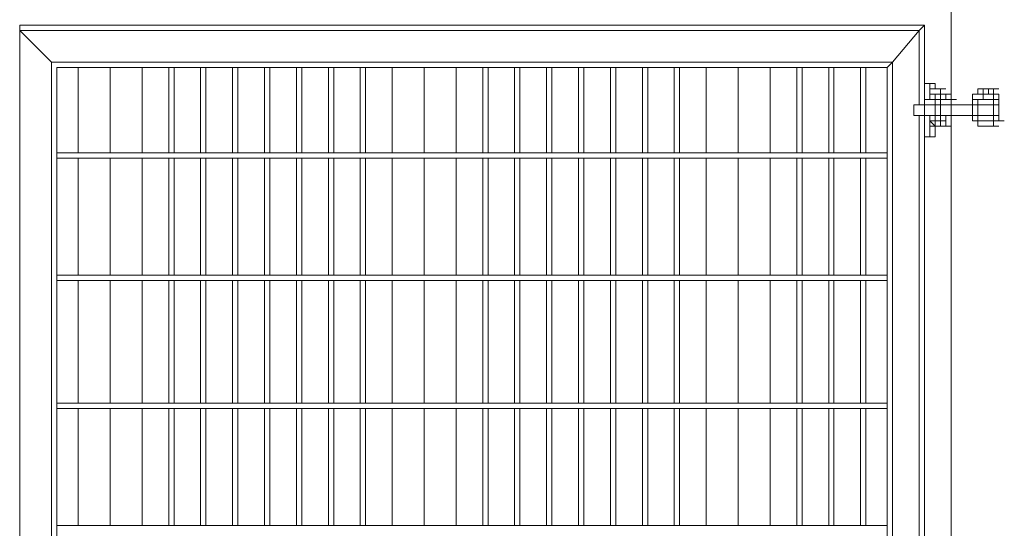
# Model space of a CAD drawing. Header units: millimetres. Extents: x 74583 to 75292, y 11361 to 11727.
# Tile 28 of 85: x 74961.17 to 74969, y 11700.56 to 11704.61. Entities that reach past the tile are written whole.
import ezdxf

# ---------------------------------------------------------------- set-up
doc = ezdxf.new("R2010")
doc.units = ezdxf.units.MM
doc.layers.add('C00-00-00', color=7, linetype='Continuous')

msp = doc.modelspace()

# ---------------------------------------------------------------- linework, layer by layer
at = {"layer": 'C00-00-00', "lineweight": 0}
for points in [[(74968.5813, 11691.8639), (74968.5813, 11714.3853)], [(74968.3696, 11704.5639), (74961.1729, 11704.5639)], [(74961.1729, 11704.5216), (74961.1729, 11704.5639)], [(74961.1729, 11704.5639), (74961.1729, 11699.6533)], [(74961.1729, 11704.5216), (74961.1729, 11704.5639)], [(74968.3273, 11704.5216), (74961.1729, 11704.5216)], [(74961.4269, 11704.2676), (74961.1729, 11704.5216)], [(74961.1729, 11704.5216), (74961.1729, 11696.8593)], [(74961.4269, 11704.2676), (74961.1729, 11704.5216)], [(74968.3273, 11704.5216), (74968.1156, 11704.2676)], [(74968.1156, 11704.2676), (74968.3273, 11704.5216)], [(74968.3696, 11704.5639), (74968.3273, 11704.5216)], [(74968.3273, 11704.5216), (74968.3696, 11704.5639)], [(74968.3273, 11703.9289), (74968.3273, 11704.5216)], [(74968.3696, 11704.0983), (74968.3696, 11704.5639)], [(74968.1156, 11704.2676), (74961.4269, 11704.2676)], [(74961.4269, 11704.2676), (74961.4269, 11699.3146)], [(74965.9143, 11704.2253), (74961.4693, 11704.2253)], [(74961.4693, 11704.2253), (74961.4693, 11699.3146)], [(74961.6386, 11704.2253), (74961.6386, 11703.5479)], [(74961.6386, 11703.5479), (74961.6386, 11704.2253)], [(74961.8926, 11704.2253), (74961.8926, 11703.5479)], [(74961.8926, 11703.5479), (74961.8926, 11704.2253)], [(74962.1466, 11704.2253), (74962.1466, 11703.5479)], [(74962.1466, 11703.5479), (74962.1466, 11704.2253)], [(74962.3583, 11704.2253), (74962.3583, 11703.5479)], [(74962.4006, 11703.5479), (74962.4006, 11704.2253)], [(74962.6123, 11704.2253), (74962.6123, 11703.5479)], [(74962.6546, 11703.5479), (74962.6546, 11704.2253)], [(74962.8663, 11704.2253), (74962.8663, 11703.5479)], [(74962.9086, 11703.5479), (74962.9086, 11704.2253)], [(74963.1203, 11704.2253), (74963.1203, 11703.5479)], [(74963.1626, 11703.5479), (74963.1626, 11704.2253)], [(74963.3743, 11704.2253), (74963.3743, 11703.5479)], [(74963.4166, 11703.5479), (74963.4166, 11704.2253)], [(74963.6283, 11704.2253), (74963.6283, 11703.5479)], [(74963.6706, 11703.5479), (74963.6706, 11704.2253)], [(74963.8823, 11704.2253), (74963.8823, 11703.5479)], [(74963.9246, 11703.5479), (74963.9246, 11704.2253)], [(74964.1363, 11704.2253), (74964.1363, 11703.5479)], [(74964.1363, 11703.5479), (74964.1363, 11704.2253)], [(74964.3903, 11704.2253), (74964.3903, 11703.5479)], [(74964.3903, 11703.5479), (74964.3903, 11704.2253)], [(74964.6443, 11704.2253), (74964.6443, 11703.5479)], [(74964.6443, 11703.5479), (74964.6443, 11704.2253)], [(74964.8559, 11704.2253), (74964.8559, 11703.5479)], [(74964.8983, 11703.5479), (74964.8983, 11704.2253)], [(74965.1099, 11704.2253), (74965.1099, 11703.5479)], [(74965.1523, 11703.5479), (74965.1523, 11704.2253)], [(74965.3639, 11704.2253), (74965.3639, 11703.5479)], [(74965.4063, 11703.5479), (74965.4063, 11704.2253)], [(74965.6179, 11704.2253), (74965.6179, 11703.5479)], [(74965.6603, 11703.5479), (74965.6603, 11704.2253)], [(74965.8719, 11704.2253), (74965.8719, 11703.5479)], [(74968.0733, 11704.2253), (74965.9143, 11704.2253)], [(74965.9143, 11703.5479), (74965.9143, 11704.2253)], [(74966.1259, 11704.2253), (74966.1259, 11703.5479)], [(74966.1683, 11703.5479), (74966.1683, 11704.2253)], [(74966.3799, 11704.2253), (74966.3799, 11703.5479)], [(74966.4223, 11703.5479), (74966.4223, 11704.2253)], [(74966.6339, 11704.2253), (74966.6339, 11703.5479)], [(74966.6339, 11703.5479), (74966.6339, 11704.2253)], [(74966.8879, 11704.2253), (74966.8879, 11703.5479)], [(74966.8879, 11703.5479), (74966.8879, 11704.2253)], [(74967.1419, 11704.2253), (74967.1419, 11703.5479)], [(74967.1419, 11703.5479), (74967.1419, 11704.2253)], [(74967.3536, 11704.2253), (74967.3536, 11703.5479)], [(74967.3959, 11703.5479), (74967.3959, 11704.2253)], [(74967.6076, 11704.2253), (74967.6076, 11703.5479)], [(74967.6499, 11703.5479), (74967.6499, 11704.2253)], [(74967.8616, 11704.2253), (74967.8616, 11703.5479)], [(74967.9039, 11703.5479), (74967.9039, 11704.2253)], [(74968.1156, 11704.2676), (74968.0733, 11704.2253)], [(74968.0733, 11704.2253), (74968.1156, 11704.2676)], [(74968.0733, 11694.8696), (74968.0733, 11704.2253)], [(74968.1156, 11694.8273), (74968.1156, 11704.2676)], [(74968.4119, 11704.0983), (74968.3696, 11704.0983)], [(74968.3696, 11703.9713), (74968.3696, 11704.0983)], [(74968.3696, 11704.0983), (74968.4119, 11704.0983)], [(74968.3696, 11703.9289), (74968.3696, 11704.0983)], [(74968.4119, 11704.0559), (74968.4119, 11704.0983)], [(74968.4119, 11704.0983), (74968.4543, 11704.0983)], [(74968.4543, 11704.0559), (74968.4119, 11704.0559)], [(74968.4119, 11704.0559), (74968.4543, 11704.0559)], [(74968.4119, 11704.0559), (74968.4543, 11704.0559)], [(74968.4119, 11704.0559), (74968.4119, 11704.0136)], [(74968.4119, 11704.0559), (74968.4543, 11704.0559)], [(74968.4119, 11704.0559), (74968.4543, 11704.0559)], [(74968.4119, 11704.0559), (74968.4119, 11704.0136)], [(74968.4119, 11704.0559), (74968.4543, 11704.0559)], [(74968.4119, 11704.0559), (74968.4543, 11704.0559)], [(74968.4543, 11704.0983), (74968.4543, 11704.0559)], [(74968.4966, 11704.0559), (74968.4543, 11704.0559)], [(74968.4543, 11704.0559), (74968.4966, 11704.0559)], [(74968.4543, 11704.0559), (74968.4966, 11704.0559)], [(74968.4543, 11704.0559), (74968.4966, 11704.0559)], [(74968.4966, 11704.0559), (74968.5389, 11704.0559)], [(74968.4966, 11704.0559), (74968.5389, 11704.0559)], [(74968.4966, 11704.0136), (74968.4966, 11704.0559)], [(74968.4966, 11704.0559), (74968.5389, 11704.0559)], [(74968.4966, 11704.0559), (74968.4966, 11704.0136)], [(74968.4966, 11704.0136), (74968.4966, 11704.0559)], [(74968.4966, 11704.0559), (74968.4966, 11704.0136)], [(74968.4966, 11704.0136), (74968.4966, 11704.0559)], [(74968.4966, 11704.0136), (74968.4966, 11704.0559)], [(74968.4966, 11704.0559), (74968.5389, 11704.0559)], [(74968.7929, 11704.0559), (74968.8353, 11704.0559)], [(74968.7929, 11704.0559), (74968.8353, 11704.0559)], [(74968.7929, 11704.0559), (74968.7929, 11704.0136)], [(74968.7929, 11704.0559), (74968.8353, 11704.0559)], [(74968.7929, 11704.0559), (74968.8353, 11704.0559)], [(74968.7929, 11704.0559), (74968.8353, 11704.0559)], [(74968.8353, 11704.0559), (74968.8776, 11704.0559)], [(74968.8353, 11704.0559), (74968.8353, 11704.0136)], [(74968.8353, 11704.0559), (74968.8776, 11704.0559)], [(74968.8353, 11704.0559), (74968.8776, 11704.0559)], [(74968.8776, 11704.0559), (74968.9199, 11704.0559)], [(74968.8776, 11704.0559), (74968.8776, 11704.0136)], [(74968.8776, 11704.0559), (74968.9199, 11704.0559)], [(74968.8776, 11704.0559), (74968.9199, 11704.0559)], [(74968.9199, 11704.0559), (74968.9199, 11704.0136)], [(74968.9199, 11704.0559), (74968.9623, 11704.0559)], [(74968.3696, 11703.9289), (74968.3696, 11703.9713)], [(74968.4543, 11703.9713), (74968.3696, 11703.9713)], [(74968.3696, 11703.9713), (74968.3696, 11703.9289)], [(74968.3696, 11703.9713), (74968.4119, 11703.9713)], [(74968.4119, 11704.0136), (74968.4543, 11704.0136)], [(74968.4119, 11704.0136), (74968.4543, 11704.0136)], [(74968.4119, 11703.9713), (74968.4119, 11704.0136)], [(74968.4119, 11704.0136), (74968.4543, 11704.0136)], [(74968.4119, 11704.0136), (74968.4119, 11703.9713)], [(74968.4543, 11704.0136), (74968.4119, 11704.0136)], [(74968.4119, 11704.0136), (74968.4543, 11704.0136)], [(74968.4119, 11704.0136), (74968.4543, 11704.0136)], [(74968.4119, 11704.0136), (74968.4543, 11704.0136)], [(74968.4119, 11704.0136), (74968.4543, 11704.0136)], [(74968.4543, 11704.0136), (74968.4119, 11704.0136)], [(74968.4543, 11704.0136), (74968.4119, 11704.0136)], [(74968.4119, 11704.0136), (74968.4543, 11704.0136)], [(74968.4119, 11704.0136), (74968.4543, 11704.0136)], [(74968.4119, 11704.0136), (74968.4543, 11704.0136)], [(74968.4119, 11704.0136), (74968.4543, 11704.0136)], [(74968.4543, 11704.0136), (74968.4119, 11704.0136)], [(74968.4119, 11704.0136), (74968.4543, 11704.0136)], [(74968.4543, 11704.0136), (74968.4966, 11704.0136)], [(74968.4966, 11704.0136), (74968.4543, 11704.0136)], [(74968.4543, 11704.0136), (74968.4966, 11704.0136)], [(74968.4543, 11703.9713), (74968.4543, 11704.0136)], [(74968.4543, 11704.0136), (74968.4966, 11704.0136)], [(74968.4543, 11704.0136), (74968.4966, 11704.0136)], [(74968.4543, 11704.0136), (74968.4966, 11704.0136)], [(74968.4543, 11704.0136), (74968.4966, 11704.0136)], [(74968.4543, 11703.9713), (74968.4543, 11704.0136)], [(74968.4543, 11703.8019), (74968.4543, 11704.0136)], [(74968.4543, 11704.0136), (74968.4966, 11704.0136)], [(74968.4543, 11704.0136), (74968.4543, 11703.7596)], [(74968.4543, 11704.0136), (74968.4966, 11704.0136)], [(74968.4543, 11704.0136), (74968.4966, 11704.0136)], [(74968.4543, 11704.0136), (74968.4966, 11704.0136)], [(74968.4543, 11704.0136), (74968.4966, 11704.0136)], [(74968.4543, 11704.0136), (74968.4966, 11704.0136)], [(74968.4543, 11704.0136), (74968.4966, 11704.0136)], [(74968.4543, 11704.0136), (74968.4966, 11704.0136)], [(74968.4543, 11704.0136), (74968.4966, 11704.0136)], [(74968.4543, 11704.0136), (74968.4966, 11704.0136)], [(74968.4543, 11704.0136), (74968.4966, 11704.0136)], [(74968.4543, 11704.0136), (74968.4966, 11704.0136)], [(74968.4543, 11704.0136), (74968.4966, 11704.0136)], [(74968.4543, 11703.9713), (74968.4543, 11703.8443)], [(74968.4543, 11703.9713), (74968.4966, 11703.9713)], [(74968.4543, 11703.9289), (74968.4543, 11703.9713)], [(74968.4543, 11703.9713), (74968.4966, 11703.9713)], [(74968.4966, 11703.9713), (74968.4966, 11704.0136)], [(74968.4966, 11704.0136), (74968.5389, 11704.0136)], [(74968.4966, 11704.0136), (74968.4966, 11703.9713)], [(74968.4966, 11704.0136), (74968.5389, 11704.0136)], [(74968.5389, 11704.0136), (74968.4966, 11704.0136)], [(74968.4966, 11704.0136), (74968.5389, 11704.0136)], [(74968.4966, 11704.0136), (74968.5389, 11704.0136)], [(74968.4966, 11704.0136), (74968.4966, 11703.8019)], [(74968.4966, 11703.7596), (74968.4966, 11704.0136)], [(74968.4966, 11704.0136), (74968.5389, 11704.0136)], [(74968.4966, 11704.0136), (74968.5389, 11704.0136)], [(74968.4966, 11704.0136), (74968.5389, 11704.0136)], [(74968.4966, 11704.0136), (74968.4966, 11703.9713)], [(74968.4966, 11703.9713), (74968.4966, 11704.0136)], [(74968.4966, 11704.0136), (74968.4966, 11703.9713)], [(74968.4966, 11704.0136), (74968.5389, 11704.0136)], [(74968.4966, 11704.0136), (74968.5389, 11704.0136)], [(74968.4966, 11704.0136), (74968.5389, 11704.0136)], [(74968.4966, 11704.0136), (74968.5389, 11704.0136)], [(74968.4966, 11704.0136), (74968.5389, 11704.0136)], [(74968.4966, 11703.8443), (74968.4966, 11703.9713)], [(74968.4966, 11703.9713), (74968.5389, 11703.9713)], [(74968.4966, 11703.9713), (74968.5813, 11703.9713)], [(74968.4966, 11703.9713), (74968.4966, 11703.9289)], [(74968.4966, 11703.9713), (74968.5389, 11703.9713)], [(74968.5389, 11703.9713), (74968.5389, 11704.0136)], [(74968.5389, 11704.0136), (74968.5389, 11703.9713)], [(74968.5389, 11704.0136), (74968.5813, 11704.0136)], [(74968.5813, 11703.9289), (74968.5813, 11703.9713)], [(74968.5813, 11703.9289), (74968.5813, 11703.9713)], [(74968.5813, 11703.9713), (74968.6236, 11703.9713)], [(74968.7506, 11704.0136), (74968.7929, 11704.0136)], [(74968.7506, 11704.0136), (74968.8353, 11704.0136)], [(74968.7506, 11704.0136), (74968.7506, 11703.9713)], [(74968.7506, 11704.0136), (74968.7506, 11703.9713)], [(74968.7506, 11703.9713), (74968.7506, 11703.9289)], [(74968.7506, 11703.9713), (74968.8353, 11703.9713)], [(74968.7506, 11703.9289), (74968.7506, 11703.9713)], [(74968.7506, 11703.9713), (74968.7929, 11703.9713)], [(74968.8353, 11704.0136), (74968.7929, 11704.0136)], [(74968.7929, 11704.0136), (74968.8353, 11704.0136)], [(74968.7929, 11704.0136), (74968.8353, 11704.0136)], [(74968.7929, 11704.0136), (74968.8353, 11704.0136)], [(74968.7929, 11704.0136), (74968.8353, 11704.0136)], [(74968.7929, 11703.9713), (74968.8353, 11703.9713)], [(74968.7929, 11703.9713), (74968.7929, 11703.9289)], [(74968.9199, 11703.9713), (74968.7929, 11703.9713)], [(74968.7929, 11703.9713), (74968.7929, 11703.9289)], [(74968.8353, 11703.9713), (74968.7929, 11703.9713)], [(74968.7929, 11703.9713), (74968.8353, 11703.9713)], [(74968.8353, 11704.0136), (74968.8776, 11704.0136)], [(74968.8353, 11704.0136), (74968.8776, 11704.0136)], [(74968.9199, 11704.0136), (74968.8353, 11704.0136)], [(74968.8353, 11704.0136), (74968.8776, 11704.0136)], [(74968.8353, 11704.0136), (74968.8776, 11704.0136)], [(74968.8353, 11704.0136), (74968.8776, 11704.0136)], [(74968.8353, 11704.0136), (74968.8776, 11704.0136)], [(74968.8353, 11704.0136), (74968.9199, 11704.0136)], [(74968.8353, 11704.0136), (74968.8353, 11703.9713)], [(74968.8353, 11704.0136), (74968.8776, 11704.0136)], [(74968.8353, 11704.0136), (74968.8776, 11704.0136)], [(74968.8353, 11704.0136), (74968.8776, 11704.0136)], [(74968.8353, 11704.0136), (74968.8776, 11704.0136)], [(74968.8353, 11703.9713), (74968.8776, 11703.9713)], [(74968.8353, 11703.9713), (74968.9199, 11703.9713)], [(74968.8353, 11703.9713), (74968.9199, 11703.9713)], [(74968.8776, 11704.0136), (74968.9199, 11704.0136)], [(74968.8776, 11704.0136), (74968.9199, 11704.0136)], [(74968.9199, 11704.0136), (74968.9623, 11704.0136)], [(74968.9199, 11704.0136), (74968.9623, 11704.0136)], [(74968.9199, 11704.0136), (74968.9199, 11703.9713)], [(74968.9199, 11704.0136), (74968.9623, 11704.0136)], [(74968.9199, 11703.9289), (74968.9199, 11703.9713)], [(74968.9199, 11703.9713), (74968.9623, 11703.9713)], [(74968.9199, 11703.9713), (74968.9623, 11703.9713)], [(74968.9623, 11703.9713), (74968.9623, 11704.0136)], [(74968.9623, 11703.9713), (74968.9623, 11703.9289)], [(74968.9623, 11703.9713), (74968.9623, 11703.9289)], [(74968.2849, 11703.8443), (74968.2849, 11703.9289)], [(74968.2849, 11703.8443), (74968.2849, 11703.9289)], [(74968.2849, 11703.9289), (74968.3273, 11703.9289)], [(74968.3696, 11703.9289), (74968.2849, 11703.9289)], [(74968.3696, 11703.8866), (74968.3696, 11703.9289)], [(74968.3696, 11703.9289), (74968.4119, 11703.9289)], [(74968.4543, 11703.9289), (74968.3696, 11703.9289)], [(74968.3696, 11703.9289), (74968.3696, 11703.8866)], [(74968.3696, 11703.8443), (74968.3696, 11703.8866)], [(74968.3696, 11703.8866), (74968.3696, 11703.8443)], [(74968.4543, 11703.9289), (74968.4966, 11703.9289)], [(74968.4543, 11703.8866), (74968.4543, 11703.9289)], [(74968.4543, 11703.8443), (74968.4543, 11703.8866)], [(74968.4966, 11703.9289), (74968.5813, 11703.9289)], [(74968.4966, 11703.9289), (74968.5389, 11703.9289)], [(74968.4966, 11703.9289), (74968.4966, 11703.8866)], [(74968.4966, 11703.8866), (74968.4966, 11703.8443)], [(74968.7506, 11703.9289), (74968.5813, 11703.9289)], [(74968.5813, 11703.9289), (74968.5813, 11703.8866)], [(74968.5813, 11703.9289), (74968.6236, 11703.9289)], [(74968.5813, 11703.8866), (74968.5813, 11703.9289)], [(74968.5813, 11703.8866), (74968.5813, 11703.8443)], [(74968.5813, 11703.8443), (74968.5813, 11703.8866)], [(74968.7506, 11703.8443), (74968.7506, 11703.9289)], [(74968.7506, 11703.9289), (74968.7929, 11703.9289)], [(74968.7506, 11703.9289), (74968.7929, 11703.9289)], [(74968.7506, 11703.9289), (74968.7929, 11703.9289)], [(74968.7506, 11703.9289), (74968.7929, 11703.9289)], [(74968.7929, 11703.9289), (74968.7506, 11703.9289)], [(74968.7929, 11703.9289), (74968.8353, 11703.9289)], [(74968.9199, 11703.9289), (74968.7929, 11703.9289)], [(74968.7929, 11703.9289), (74968.7929, 11703.8443)], [(74968.9199, 11703.8443), (74968.9199, 11703.8866), (74968.9199, 11703.9289)], [(74968.9623, 11703.9289), (74968.9199, 11703.9289)], [(74968.9623, 11703.9289), (74968.9623, 11703.8443)], [(74968.2849, 11703.8443), (74968.3273, 11703.8443)], [(74968.2849, 11703.8443), (74968.3696, 11703.8443)], [(74968.3273, 11695.2506), (74968.3273, 11703.8443)], [(74968.3696, 11703.6749), (74968.3696, 11703.8443)], [(74968.3696, 11703.6749), (74968.3696, 11703.8443)], [(74968.3696, 11703.8443), (74968.4119, 11703.8443)], [(74968.4543, 11703.8443), (74968.3696, 11703.8443)], [(74968.3696, 11703.8443), (74968.4119, 11703.8443)], [(74968.3696, 11703.8443), (74968.4119, 11703.8443)], [(74968.4543, 11703.8443), (74968.3696, 11703.8443)], [(74968.3696, 11703.8443), (74968.4119, 11703.8443)], [(74968.4119, 11703.7596), (74968.4119, 11703.8443)], [(74968.4119, 11703.8443), (74968.4119, 11703.8019)], [(74968.4119, 11703.8019), (74968.4543, 11703.8019)], [(74968.4119, 11703.7596), (74968.4119, 11703.8019)], [(74968.4119, 11703.8019), (74968.4543, 11703.8019)], [(74968.4119, 11703.8019), (74968.4543, 11703.7596)], [(74968.4119, 11703.8019), (74968.4543, 11703.8019)], [(74968.4119, 11703.8019), (74968.4543, 11703.8019)], [(74968.4119, 11703.8019), (74968.4543, 11703.7596)], [(74968.4119, 11703.8019), (74968.4543, 11703.8019)], [(74968.4119, 11703.8019), (74968.4543, 11703.8019)], [(74968.4543, 11703.8019), (74968.4543, 11703.8443)], [(74968.4543, 11703.8443), (74968.4966, 11703.8443)], [(74968.4543, 11703.8443), (74968.4966, 11703.8443)], [(74968.4543, 11703.8443), (74968.4966, 11703.8443)], [(74968.4543, 11703.8443), (74968.4966, 11703.8443)], [(74968.4543, 11703.8019), (74968.4966, 11703.8019)], [(74968.4543, 11703.8019), (74968.4966, 11703.8019)], [(74968.4543, 11703.8019), (74968.4543, 11703.7596)], [(74968.4543, 11703.7596), (74968.4543, 11703.8019)], [(74968.4543, 11703.8019), (74968.4966, 11703.8019)], [(74968.4543, 11703.8019), (74968.4966, 11703.8019)], [(74968.4543, 11703.8019), (74968.4966, 11703.8019)], [(74968.4543, 11703.7596), (74968.4543, 11703.8019)], [(74968.4543, 11703.8019), (74968.4543, 11703.7596)], [(74968.4543, 11703.8019), (74968.4543, 11703.7596)], [(74968.4543, 11703.8019), (74968.4966, 11703.8019)], [(74968.4543, 11703.8019), (74968.4966, 11703.8019)], [(74968.4543, 11703.8019), (74968.4543, 11703.7596)], [(74968.4543, 11703.8019), (74968.4966, 11703.8019)], [(74968.4966, 11703.8443), (74968.5389, 11703.8443)], [(74968.4966, 11703.8443), (74968.4966, 11703.8019)], [(74968.4966, 11703.8443), (74968.5813, 11703.8443)], [(74968.4966, 11703.8443), (74968.5813, 11703.8443)], [(74968.4966, 11703.8443), (74968.5389, 11703.8443)], [(74968.4966, 11703.8443), (74968.5389, 11703.8443)], [(74968.4966, 11703.8443), (74968.5389, 11703.8443)], [(74968.4966, 11703.8443), (74968.4966, 11703.7596)], [(74968.4966, 11703.7596), (74968.4966, 11703.8443)], [(74968.4966, 11703.8019), (74968.5389, 11703.8019)], [(74968.4966, 11703.7596), (74968.4966, 11703.8019)], [(74968.4966, 11703.8019), (74968.4966, 11703.7596)], [(74968.4966, 11703.8019), (74968.4966, 11703.7596)], [(74968.4966, 11703.7596), (74968.4966, 11703.8019)], [(74968.4966, 11703.8019), (74968.4966, 11703.7596)], [(74968.5389, 11703.7596), (74968.5389, 11703.8443)], [(74968.5389, 11703.8443), (74968.5389, 11703.7596)], [(74968.5813, 11703.8443), (74968.7506, 11703.8443)], [(74968.5813, 11703.8443), (74968.6236, 11703.8443)], [(74968.5813, 11703.8443), (74968.6236, 11703.8443)], [(74968.5813, 11703.8443), (74968.6236, 11703.8443)], [(74968.5813, 11703.8443), (74968.6236, 11703.8443)], [(74968.7506, 11703.8443), (74968.7929, 11703.8443)], [(74968.7929, 11703.8443), (74968.7506, 11703.8443)], [(74968.7929, 11703.8443), (74968.7506, 11703.8443)], [(74968.7506, 11703.8443), (74968.7506, 11703.8019)], [(74968.7506, 11703.8019), (74968.7506, 11703.8443)], [(74968.7506, 11703.8443), (74968.7929, 11703.8443)], [(74968.7506, 11703.8443), (74968.7929, 11703.8443)], [(74968.8353, 11703.8019), (74968.7506, 11703.8019)], [(74968.7506, 11703.8019), (74968.7929, 11703.8019)], [(74968.7506, 11703.8019), (74968.8353, 11703.8019)], [(74968.7506, 11703.8019), (74968.7929, 11703.8019)], [(74968.7506, 11703.8019), (74968.7929, 11703.8019)], [(74968.7506, 11703.8019), (74968.7929, 11703.8019)], [(74968.9199, 11703.8443), (74968.7929, 11703.8443)], [(74968.7929, 11703.8443), (74968.7929, 11703.8019)], [(74968.7929, 11703.8443), (74968.9199, 11703.8443)], [(74968.9199, 11703.8443), (74968.7929, 11703.8443)], [(74968.9199, 11703.8443), (74968.7929, 11703.8443)], [(74968.7929, 11703.8443), (74968.8353, 11703.8443)], [(74968.7929, 11703.8443), (74968.8776, 11703.8443)], [(74968.8353, 11703.8443), (74968.7929, 11703.8443)], [(74968.7929, 11703.8443), (74968.8353, 11703.8443)], [(74968.7929, 11703.8443), (74968.8353, 11703.8443)], [(74968.7929, 11703.8019), (74968.7929, 11703.7596)], [(74968.8353, 11703.8443), (74968.8776, 11703.8443)], [(74968.9199, 11703.8019), (74968.8353, 11703.8019)], [(74968.8353, 11703.8019), (74968.8776, 11703.8019)], [(74968.8353, 11703.8019), (74968.9199, 11703.8019)], [(74968.8776, 11703.8443), (74968.9199, 11703.8443)], [(74968.8776, 11703.8443), (74968.9199, 11703.8443)], [(74968.8776, 11703.8443), (74968.9199, 11703.8443)], [(74968.9199, 11703.8443), (74968.9623, 11703.8443)], [(74968.9199, 11703.8443), (74968.9199, 11703.8019)], [(74968.9199, 11703.8019), (74968.9199, 11703.8443)], [(74968.9199, 11703.8443), (74968.9623, 11703.8443)], [(74968.9199, 11703.8443), (74968.9623, 11703.8443)], [(74968.9199, 11703.8443), (74968.9623, 11703.8443)], [(74968.9199, 11703.8443), (74968.9623, 11703.8443)], [(74968.9199, 11703.8443), (74968.9623, 11703.8443)], [(74968.9199, 11703.8019), (74968.9623, 11703.8019)], [(74968.9199, 11703.8019), (74968.9623, 11703.8019)], [(74968.9623, 11703.8019), (74968.9199, 11703.8019)], [(74968.9199, 11703.7596), (74968.9199, 11703.8019)], [(74968.9623, 11703.8443), (74968.9623, 11703.8019)], [(74968.9623, 11703.8443), (74968.9623, 11703.8019)], [(74968.9623, 11703.8019), (74969.0046, 11703.8019)], [(74968.4119, 11703.6749), (74968.4119, 11703.7596)], [(74968.4543, 11703.7596), (74968.4119, 11703.7596)], [(74968.4119, 11703.7596), (74968.4543, 11703.7596)], [(74968.4119, 11703.7596), (74968.4543, 11703.7596)], [(74968.4119, 11703.7596), (74968.4543, 11703.7596)], [(74968.4119, 11703.7596), (74968.4543, 11703.7596)], [(74968.4119, 11703.7596), (74968.4543, 11703.7596)], [(74968.4119, 11703.7596), (74968.4543, 11703.7596)], [(74968.4119, 11703.7596), (74968.4543, 11703.7596)], [(74968.4119, 11703.7596), (74968.4543, 11703.7596)], [(74968.4119, 11703.7596), (74968.4543, 11703.7596)], [(74968.4119, 11703.7596), (74968.4543, 11703.7596)], [(74968.4119, 11703.7596), (74968.4543, 11703.7596)], [(74968.4119, 11703.7596), (74968.4543, 11703.7596)], [(74968.4119, 11703.7596), (74968.4543, 11703.7596)], [(74968.4119, 11703.7596), (74968.4543, 11703.7596)], [(74968.4119, 11703.7596), (74968.4543, 11703.7596)], [(74968.4543, 11703.7596), (74968.4543, 11703.6749)], [(74968.4966, 11703.7596), (74968.4543, 11703.7596)], [(74968.4543, 11703.7596), (74968.4966, 11703.7596)], [(74968.4543, 11703.7596), (74968.4966, 11703.7596)], [(74968.4966, 11703.7596), (74968.4543, 11703.7596)], [(74968.4543, 11703.7596), (74968.4966, 11703.7596)], [(74968.4543, 11703.7596), (74968.4966, 11703.7596)], [(74968.4543, 11703.7596), (74968.4966, 11703.7596)], [(74968.4543, 11703.7596), (74968.4966, 11703.7596)], [(74968.4543, 11703.7596), (74968.4966, 11703.7596)], [(74968.4543, 11703.7596), (74968.4966, 11703.7596)], [(74968.4543, 11703.7596), (74968.4966, 11703.7596)], [(74968.4543, 11703.7596), (74968.4966, 11703.7596)], [(74968.4966, 11703.7596), (74968.5389, 11703.7596)], [(74968.4966, 11703.7596), (74968.5389, 11703.7596)], [(74968.4966, 11703.7596), (74968.5389, 11703.7596)], [(74968.4966, 11703.7596), (74968.5389, 11703.7596)], [(74968.4966, 11703.7596), (74968.5389, 11703.7596)], [(74968.4966, 11703.7596), (74968.5389, 11703.7596)], [(74968.4966, 11703.7596), (74968.5389, 11703.7596)], [(74968.4966, 11703.7596), (74968.5389, 11703.7596)], [(74968.4966, 11703.7596), (74968.5389, 11703.7596)], [(74968.4966, 11703.7596), (74968.5389, 11703.7596)], [(74968.4966, 11703.7596), (74968.5389, 11703.7596)], [(74968.4966, 11703.7596), (74968.5389, 11703.7596)], [(74968.4966, 11703.7596), (74968.5389, 11703.7596)], [(74968.4966, 11703.7596), (74968.5389, 11703.7596)], [(74968.4966, 11703.7596), (74968.5389, 11703.7596)], [(74968.4966, 11703.7596), (74968.5389, 11703.7596)], [(74968.4966, 11703.7596), (74968.5389, 11703.7596)], [(74968.4966, 11703.7596), (74968.5389, 11703.7596)], [(74968.4966, 11703.7596), (74968.5389, 11703.7596)], [(74968.4966, 11703.7596), (74968.5389, 11703.7596)], [(74968.4966, 11703.7596), (74968.5389, 11703.7596)], [(74968.5389, 11703.7596), (74968.5813, 11703.7596)], [(74968.7929, 11703.7596), (74968.8353, 11703.7596)], [(74968.7929, 11703.7596), (74968.8353, 11703.7596)], [(74968.7929, 11703.7596), (74968.8776, 11703.7596)], [(74968.7929, 11703.7596), (74968.8353, 11703.7596)], [(74968.8353, 11703.7596), (74968.7929, 11703.7596)], [(74968.7929, 11703.7596), (74968.8353, 11703.7596)], [(74968.7929, 11703.7596), (74968.8353, 11703.7596)], [(74968.7929, 11703.7596), (74968.8353, 11703.7596)], [(74968.8353, 11703.7596), (74968.8776, 11703.7596)], [(74968.8776, 11703.7596), (74968.8353, 11703.7596)], [(74968.8353, 11703.7596), (74968.8776, 11703.7596)], [(74968.8776, 11703.7596), (74968.9199, 11703.7596)], [(74968.8776, 11703.7596), (74968.9199, 11703.7596)], [(74968.8776, 11703.7596), (74968.9199, 11703.7596)], [(74968.9199, 11703.7596), (74968.8776, 11703.7596)], [(74968.8776, 11703.7596), (74968.9199, 11703.7596)], [(74968.8776, 11703.7596), (74968.9199, 11703.7596)], [(74968.9199, 11703.7596), (74968.9623, 11703.7596)], [(74968.9199, 11703.7596), (74968.9623, 11703.7596)], [(74968.9199, 11703.7596), (74968.9623, 11703.7596)], [(74968.3696, 11695.4199), (74968.3696, 11703.6749)], [(74968.4119, 11703.6749), (74968.3696, 11703.6749)], [(74968.3696, 11703.6749), (74968.4119, 11703.6749)], [(74968.4543, 11703.6749), (74968.4119, 11703.6749)], [(74968.0733, 11703.5479), (74961.4693, 11703.5479)], [(74961.4693, 11703.5056), (74968.0733, 11703.5056)], [(74961.6386, 11703.5056), (74961.6386, 11702.5743)], [(74961.6386, 11702.5743), (74961.6386, 11703.5056)], [(74961.8926, 11703.5056), (74961.8926, 11702.5743)], [(74961.8926, 11702.5743), (74961.8926, 11703.5056)], [(74962.1466, 11703.5056), (74962.1466, 11702.5743)], [(74962.1466, 11702.5743), (74962.1466, 11703.5056)], [(74962.3583, 11703.5056), (74962.3583, 11702.5743)], [(74962.4006, 11702.5743), (74962.4006, 11703.5056)], [(74962.6123, 11703.5056), (74962.6123, 11702.5743)], [(74962.6546, 11702.5743), (74962.6546, 11703.5056)], [(74962.8663, 11703.5056), (74962.8663, 11702.5743)], [(74962.9086, 11702.5743), (74962.9086, 11703.5056)], [(74963.1203, 11703.5056), (74963.1203, 11702.5743)], [(74963.1626, 11702.5743), (74963.1626, 11703.5056)], [(74963.3743, 11703.5056), (74963.3743, 11702.5743)], [(74963.4166, 11702.5743), (74963.4166, 11703.5056)], [(74963.6283, 11703.5056), (74963.6283, 11702.5743)], [(74963.6706, 11702.5743), (74963.6706, 11703.5056)], [(74963.8823, 11703.5056), (74963.8823, 11702.5743)], [(74963.9246, 11702.5743), (74963.9246, 11703.5056)], [(74964.1363, 11703.5056), (74964.1363, 11702.5743)], [(74964.1363, 11702.5743), (74964.1363, 11703.5056)], [(74964.3903, 11703.5056), (74964.3903, 11702.5743)], [(74964.3903, 11702.5743), (74964.3903, 11703.5056)], [(74964.6443, 11703.5056), (74964.6443, 11702.5743)], [(74964.6443, 11702.5743), (74964.6443, 11703.5056)], [(74964.8559, 11703.5056), (74964.8559, 11702.5743)], [(74964.8983, 11702.5743), (74964.8983, 11703.5056)], [(74965.1099, 11703.5056), (74965.1099, 11702.5743)], [(74965.1523, 11702.5743), (74965.1523, 11703.5056)], [(74965.3639, 11703.5056), (74965.3639, 11702.5743)], [(74965.4063, 11702.5743), (74965.4063, 11703.5056)], [(74965.6179, 11703.5056), (74965.6179, 11702.5743)], [(74965.6603, 11702.5743), (74965.6603, 11703.5056)], [(74965.8719, 11703.5056), (74965.8719, 11702.5743)], [(74965.9143, 11702.5743), (74965.9143, 11703.5056)], [(74966.1259, 11703.5056), (74966.1259, 11702.5743)], [(74966.1683, 11702.5743), (74966.1683, 11703.5056)], [(74966.3799, 11703.5056), (74966.3799, 11702.5743)], [(74966.4223, 11702.5743), (74966.4223, 11703.5056)], [(74966.6339, 11703.5056), (74966.6339, 11702.5743)], [(74966.6339, 11702.5743), (74966.6339, 11703.5056)], [(74966.8879, 11703.5056), (74966.8879, 11702.5743)], [(74966.8879, 11702.5743), (74966.8879, 11703.5056)], [(74967.1419, 11703.5056), (74967.1419, 11702.5743)], [(74967.1419, 11702.5743), (74967.1419, 11703.5056)], [(74967.3536, 11703.5056), (74967.3536, 11702.5743)], [(74967.3959, 11702.5743), (74967.3959, 11703.5056)], [(74967.6076, 11703.5056), (74967.6076, 11702.5743)], [(74967.6499, 11702.5743), (74967.6499, 11703.5056)], [(74967.8616, 11703.5056), (74967.8616, 11702.5743)], [(74967.9039, 11702.5743), (74967.9039, 11703.5056)], [(74968.0733, 11702.5743), (74961.4693, 11702.5743)], [(74961.4693, 11702.5319), (74968.0733, 11702.5319)], [(74961.6386, 11702.5319), (74961.6386, 11701.5583)], [(74961.6386, 11701.5583), (74961.6386, 11702.5319)], [(74961.8926, 11702.5319), (74961.8926, 11701.5583)], [(74961.8926, 11701.5583), (74961.8926, 11702.5319)], [(74962.1466, 11702.5319), (74962.1466, 11701.5583)], [(74962.1466, 11701.5583), (74962.1466, 11702.5319)], [(74962.3583, 11702.5319), (74962.3583, 11701.5583)], [(74962.4006, 11701.5583), (74962.4006, 11702.5319)], [(74962.6123, 11702.5319), (74962.6123, 11701.5583)], [(74962.6546, 11701.5583), (74962.6546, 11702.5319)], [(74962.8663, 11702.5319), (74962.8663, 11701.5583)], [(74962.9086, 11701.5583), (74962.9086, 11702.5319)], [(74963.1203, 11702.5319), (74963.1203, 11701.5583)], [(74963.1626, 11701.5583), (74963.1626, 11702.5319)], [(74963.3743, 11702.5319), (74963.3743, 11701.5583)], [(74963.4166, 11701.5583), (74963.4166, 11702.5319)], [(74963.6283, 11702.5319), (74963.6283, 11701.5583)], [(74963.6706, 11701.5583), (74963.6706, 11702.5319)], [(74963.8823, 11702.5319), (74963.8823, 11701.5583)], [(74963.9246, 11701.5583), (74963.9246, 11702.5319)], [(74964.1363, 11702.5319), (74964.1363, 11701.5583)], [(74964.1363, 11701.5583), (74964.1363, 11702.5319)], [(74964.3903, 11702.5319), (74964.3903, 11701.5583)], [(74964.3903, 11701.5583), (74964.3903, 11702.5319)], [(74964.6443, 11702.5319), (74964.6443, 11701.5583)], [(74964.6443, 11701.5583), (74964.6443, 11702.5319)], [(74964.8559, 11702.5319), (74964.8559, 11701.5583)], [(74964.8983, 11701.5583), (74964.8983, 11702.5319)], [(74965.1099, 11702.5319), (74965.1099, 11701.5583)], [(74965.1523, 11701.5583), (74965.1523, 11702.5319)], [(74965.3639, 11702.5319), (74965.3639, 11701.5583)], [(74965.4063, 11701.5583), (74965.4063, 11702.5319)], [(74965.6179, 11702.5319), (74965.6179, 11701.5583)], [(74965.6603, 11701.5583), (74965.6603, 11702.5319)], [(74965.8719, 11702.5319), (74965.8719, 11701.5583)], [(74965.9143, 11701.5583), (74965.9143, 11702.5319)], [(74966.1259, 11702.5319), (74966.1259, 11701.5583)], [(74966.1683, 11701.5583), (74966.1683, 11702.5319)], [(74966.3799, 11702.5319), (74966.3799, 11701.5583)], [(74966.4223, 11701.5583), (74966.4223, 11702.5319)], [(74966.6339, 11702.5319), (74966.6339, 11701.5583)], [(74966.6339, 11701.5583), (74966.6339, 11702.5319)], [(74966.8879, 11702.5319), (74966.8879, 11701.5583)], [(74966.8879, 11701.5583), (74966.8879, 11702.5319)], [(74967.1419, 11702.5319), (74967.1419, 11701.5583)], [(74967.1419, 11701.5583), (74967.1419, 11702.5319)], [(74967.3536, 11702.5319), (74967.3536, 11701.5583)], [(74967.3959, 11701.5583), (74967.3959, 11702.5319)], [(74967.6076, 11702.5319), (74967.6076, 11701.5583)], [(74967.6499, 11701.5583), (74967.6499, 11702.5319)], [(74967.8616, 11702.5319), (74967.8616, 11701.5583)], [(74967.9039, 11701.5583), (74967.9039, 11702.5319)], [(74968.0733, 11701.5583), (74961.4693, 11701.5583)], [(74961.4693, 11701.5159), (74968.0733, 11701.5159)], [(74961.6386, 11701.5159), (74961.6386, 11700.5846)], [(74961.6386, 11700.5846), (74961.6386, 11701.5159)], [(74961.8926, 11701.5159), (74961.8926, 11700.5846)], [(74961.8926, 11700.5846), (74961.8926, 11701.5159)], [(74962.1466, 11701.5159), (74962.1466, 11700.5846)], [(74962.1466, 11700.5846), (74962.1466, 11701.5159)], [(74962.3583, 11701.5159), (74962.3583, 11700.5846)], [(74962.4006, 11700.5846), (74962.4006, 11701.5159)], [(74962.6123, 11701.5159), (74962.6123, 11700.5846)], [(74962.6546, 11700.5846), (74962.6546, 11701.5159)], [(74962.8663, 11701.5159), (74962.8663, 11700.5846)], [(74962.9086, 11700.5846), (74962.9086, 11701.5159)], [(74963.1203, 11701.5159), (74963.1203, 11700.5846)], [(74963.1626, 11700.5846), (74963.1626, 11701.5159)], [(74963.3743, 11701.5159), (74963.3743, 11700.5846)], [(74963.4166, 11700.5846), (74963.4166, 11701.5159)], [(74963.6283, 11701.5159), (74963.6283, 11700.5846)], [(74963.6706, 11700.5846), (74963.6706, 11701.5159)], [(74963.8823, 11701.5159), (74963.8823, 11700.5846)], [(74963.9246, 11700.5846), (74963.9246, 11701.5159)], [(74964.1363, 11701.5159), (74964.1363, 11700.5846)], [(74964.1363, 11700.5846), (74964.1363, 11701.5159)], [(74964.3903, 11701.5159), (74964.3903, 11700.5846)], [(74964.3903, 11700.5846), (74964.3903, 11701.5159)], [(74964.6443, 11701.5159), (74964.6443, 11700.5846)], [(74964.6443, 11700.5846), (74964.6443, 11701.5159)], [(74964.8559, 11701.5159), (74964.8559, 11700.5846)], [(74964.8983, 11700.5846), (74964.8983, 11701.5159)], [(74965.1099, 11701.5159), (74965.1099, 11700.5846)], [(74965.1523, 11700.5846), (74965.1523, 11701.5159)], [(74965.3639, 11701.5159), (74965.3639, 11700.5846)], [(74965.4063, 11700.5846), (74965.4063, 11701.5159)], [(74965.6179, 11701.5159), (74965.6179, 11700.5846)], [(74965.6603, 11700.5846), (74965.6603, 11701.5159)], [(74965.8719, 11701.5159), (74965.8719, 11700.5846)], [(74965.9143, 11700.5846), (74965.9143, 11701.5159)], [(74966.1259, 11701.5159), (74966.1259, 11700.5846)], [(74966.1683, 11700.5846), (74966.1683, 11701.5159)], [(74966.3799, 11701.5159), (74966.3799, 11700.5846)], [(74966.4223, 11700.5846), (74966.4223, 11701.5159)], [(74966.6339, 11701.5159), (74966.6339, 11700.5846)], [(74966.6339, 11700.5846), (74966.6339, 11701.5159)], [(74966.8879, 11701.5159), (74966.8879, 11700.5846)], [(74966.8879, 11700.5846), (74966.8879, 11701.5159)], [(74967.1419, 11701.5159), (74967.1419, 11700.5846)], [(74967.1419, 11700.5846), (74967.1419, 11701.5159)], [(74967.3536, 11701.5159), (74967.3536, 11700.5846)], [(74967.3959, 11700.5846), (74967.3959, 11701.5159)], [(74967.6076, 11701.5159), (74967.6076, 11700.5846)], [(74967.6499, 11700.5846), (74967.6499, 11701.5159)], [(74967.8616, 11701.5159), (74967.8616, 11700.5846)], [(74967.9039, 11700.5846), (74967.9039, 11701.5159)], [(74968.0733, 11700.5846), (74961.4693, 11700.5846)]]:
    msp.add_lwpolyline(points, dxfattribs=at)

doc.saveas('drawing.dxf')
